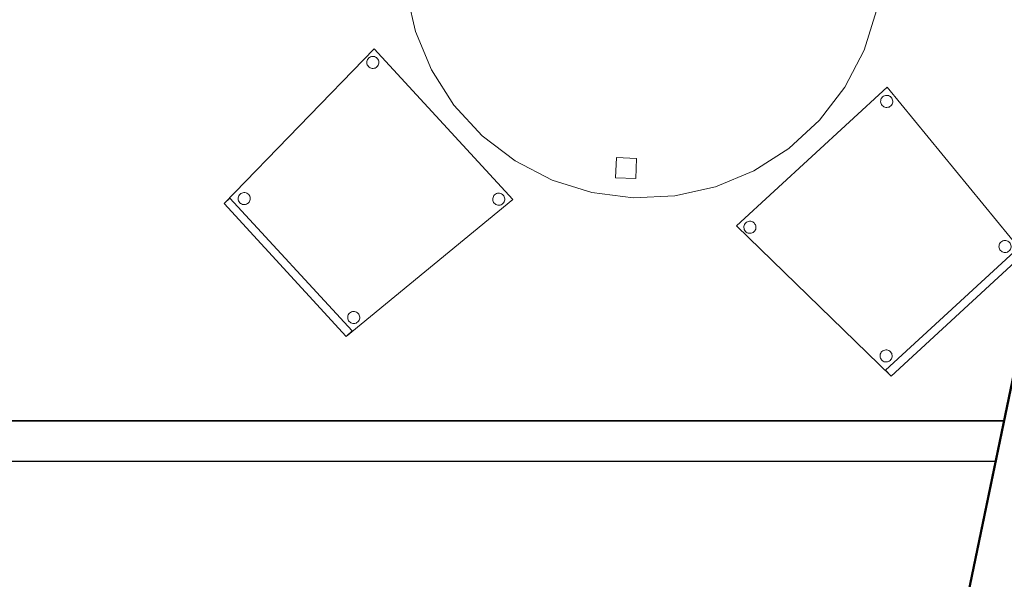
# Model space of a CAD drawing. Header units: metres. Extents: x 397.7 to 427.5, y 12.7 to 28.4.
# Tile 127 of 130: x 423.6 to 426, y 23.9 to 25.3. Entities that reach past the tile are written whole.
import ezdxf

# ---------------------------------------------------------------- set-up
doc = ezdxf.new("R2010")
doc.units = ezdxf.units.M
doc.layers.add('01_SUELOS', color=7, linetype='Continuous', lineweight=25, true_color=0x007f00)
for name, color, linetype, lineweight in [('02_MOBILIARIO', 7, 'Continuous', 18), ('A-DETL-____-MBND', 7, 'Continuous', 18), ('A-WALL-____-MCUT', 7, 'Continuous', 25), ('A-WALL-____-OTLN', 7, 'Continuous', 25)]:
    doc.layers.add(name, color=color, linetype=linetype, lineweight=lineweight)

# ---------------------------------------------------------------- blocks, each defined once
blk = doc.blocks.new('Family - LONDR55-XX_ZZ-ARQ-CAA-M3D-Londres55-152793-05_ELEC_P2')
at = {"layer": '01_SUELOS', "color": 9, "true_color": 0xaad4aa}
for p, q in [((25.4191, 0), (28.5137, 14.9476)), ((28.5137, 14.9476), (25.4191, 0))]:
    blk.add_line(p, q, dxfattribs=at)
blk = doc.blocks.new('Family - Mampara P2-152826-05_ELEC_P2')
at = {"layer": 'A-WALL-____-MCUT', "color": 253, "true_color": 0xaaaaaa}
for p, q in [((0.0207, 0.1), (0, 0)), ((3.5363, 0.1), (0.0207, 0.1)), ((0, 0), (3.5363, 0))]:
    blk.add_line(p, q, dxfattribs=at)
at = {"layer": 'A-WALL-____-OTLN', "color": 253, "true_color": 0xaaaaaa}
for p, q in [((0, 0), (0.0207, 0.1)), ((3.5363, 0.1), (0.0207, 0.1)), ((3.5363, 0), (0, 0))]:
    blk.add_line(p, q, dxfattribs=at)
at = {"layer": 'A-WALL-____-OTLN', "color": 253, "lineweight": 18, "true_color": 0xaaaaaa}
blk.add_line((0, 0), (4.5263, 0), dxfattribs=at)
blk = doc.blocks.new('Family - Façana sur-est P2-153170-05_ELEC_P2')
at = {"layer": 'A-WALL-____-MCUT', "color": 253, "true_color": 0xaaaaaa}
blk.add_line((11.5793, 0.62), (9.9412, 0.62), dxfattribs=at)
at = {"layer": 'A-WALL-____-OTLN', "color": 253, "true_color": 0xaaaaaa}
blk.add_line((15.5857, 0.62), (-0.1285, 0.62), dxfattribs=at)
blk = doc.blocks.new('Family - Cadira confident_P2-153210-05_ELEC_P2')
at = {"layer": 'A-DETL-____-MBND', "color": 253, "true_color": 0xaaaaaa}
for p, q in [((0, 0.3285), (0.3716, 0.7113)), ((0.3716, 0.7113), (0, 0.3285)), ((0.3716, 0.7113), (0.7146, 0.3386)), ((0.7146, 0.3386), (0.3716, 0.7113)), ((0.3534, 0.6798), (0.3539, 0.6824)), ((0.3539, 0.6824), (0.3534, 0.6798)), ((0.3539, 0.6824), (0.3549, 0.6848)), ((0.3549, 0.6848), (0.3539, 0.6824)), ((0.3549, 0.6848), (0.3563, 0.687)), ((0.3563, 0.687), (0.3549, 0.6848)), ((0.3563, 0.687), (0.3581, 0.6889)), ((0.3581, 0.6889), (0.3563, 0.687)), ((0.3581, 0.6889), (0.3601, 0.6905)), ((0.3601, 0.6905), (0.3581, 0.6889)), ((0.3601, 0.6905), (0.3624, 0.6917)), ((0.3624, 0.6917), (0.3601, 0.6905)), ((0.3624, 0.6917), (0.3649, 0.6925)), ((0.3649, 0.6925), (0.3624, 0.6917)), ((0.3649, 0.6925), (0.3675, 0.6928)), ((0.3675, 0.6928), (0.3649, 0.6925)), ((0.3675, 0.6928), (0.3701, 0.6927)), ((0.3701, 0.6927), (0.3675, 0.6928)), ((0.3701, 0.6927), (0.3726, 0.6922)), ((0.3726, 0.6922), (0.3701, 0.6927)), ((0.3726, 0.6922), (0.3751, 0.6912)), ((0.3751, 0.6912), (0.3726, 0.6922)), ((0.3751, 0.6912), (0.3773, 0.6898)), ((0.3773, 0.6898), (0.3751, 0.6912)), ((0.3773, 0.6898), (0.3792, 0.688)), ((0.3792, 0.688), (0.3773, 0.6898)), ((0.3792, 0.688), (0.3808, 0.686)), ((0.3808, 0.686), (0.3792, 0.688)), ((0.3808, 0.686), (0.382, 0.6837)), ((0.382, 0.6837), (0.3808, 0.686)), ((0.382, 0.6837), (0.3828, 0.6812)), ((0.3828, 0.6812), (0.382, 0.6837)), ((0.3533, 0.6772), (0.3534, 0.6798)), ((0.3534, 0.6798), (0.3533, 0.6772)), ((0.3536, 0.6746), (0.3533, 0.6772)), ((0.3533, 0.6772), (0.3536, 0.6746)), ((0.3544, 0.6722), (0.3536, 0.6746)), ((0.3536, 0.6746), (0.3544, 0.6722)), ((0.3556, 0.6699), (0.3544, 0.6722)), ((0.3544, 0.6722), (0.3556, 0.6699)), ((0.3572, 0.6678), (0.3556, 0.6699)), ((0.3556, 0.6699), (0.3572, 0.6678)), ((0.3591, 0.666), (0.3572, 0.6678)), ((0.3572, 0.6678), (0.3591, 0.666)), ((0.3613, 0.6646), (0.3591, 0.666)), ((0.3591, 0.666), (0.3613, 0.6646)), ((0.3637, 0.6637), (0.3613, 0.6646)), ((0.3613, 0.6646), (0.3637, 0.6637)), ((0.3663, 0.6631), (0.3637, 0.6637)), ((0.3637, 0.6637), (0.3663, 0.6631)), ((0.3689, 0.663), (0.3663, 0.6631)), ((0.3663, 0.6631), (0.3689, 0.663)), ((0.3715, 0.6633), (0.3689, 0.663)), ((0.3689, 0.663), (0.3715, 0.6633)), ((0.3739, 0.6641), (0.3715, 0.6633)), ((0.3715, 0.6633), (0.3739, 0.6641)), ((0.3762, 0.6653), (0.3739, 0.6641)), ((0.3739, 0.6641), (0.3762, 0.6653)), ((0.3783, 0.6669), (0.3762, 0.6653)), ((0.3762, 0.6653), (0.3783, 0.6669)), ((0.3801, 0.6688), (0.3783, 0.6669)), ((0.3783, 0.6669), (0.3801, 0.6688)), ((0.3815, 0.671), (0.3801, 0.6688)), ((0.3801, 0.6688), (0.3815, 0.671)), ((0.3824, 0.6734), (0.3815, 0.671)), ((0.3815, 0.671), (0.3824, 0.6734)), ((0.383, 0.676), (0.3824, 0.6734)), ((0.3824, 0.6734), (0.383, 0.676)), ((0.3828, 0.6812), (0.3831, 0.6786)), ((0.3831, 0.6786), (0.3828, 0.6812)), ((0.3831, 0.6786), (0.383, 0.676)), ((0.383, 0.676), (0.3831, 0.6786)), ((0, 0.3285), (0.0147, 0.3421)), ((0.0147, 0.3421), (0, 0.3285)), ((0.0147, 0.3421), (0.3171, 0.0135)), ((0.3171, 0.0135), (0.0147, 0.3421)), ((0.035, 0.3403), (0.0351, 0.3429)), ((0.0351, 0.3429), (0.035, 0.3403)), ((0.0351, 0.3429), (0.0356, 0.3454)), ((0.0356, 0.3454), (0.0351, 0.3429)), ((0.0356, 0.3454), (0.0366, 0.3478)), ((0.0366, 0.3478), (0.0356, 0.3454)), ((0.0366, 0.3478), (0.038, 0.35)), ((0.038, 0.35), (0.0366, 0.3478)), ((0.038, 0.35), (0.0398, 0.3519)), ((0.0398, 0.3519), (0.038, 0.35)), ((0.0398, 0.3519), (0.0418, 0.3535)), ((0.0418, 0.3535), (0.0398, 0.3519)), ((0.0418, 0.3535), (0.0441, 0.3547)), ((0.0441, 0.3547), (0.0418, 0.3535)), ((0.0441, 0.3547), (0.0466, 0.3555)), ((0.0466, 0.3555), (0.0441, 0.3547)), ((0.0466, 0.3555), (0.0492, 0.3559)), ((0.0492, 0.3559), (0.0466, 0.3555)), ((0.0492, 0.3559), (0.0518, 0.3558)), ((0.0518, 0.3558), (0.0492, 0.3559)), ((0.0518, 0.3558), (0.0543, 0.3552)), ((0.0543, 0.3552), (0.0518, 0.3558)), ((0.0543, 0.3552), (0.0567, 0.3542)), ((0.0567, 0.3542), (0.0543, 0.3552)), ((0.0567, 0.3542), (0.0589, 0.3528)), ((0.0589, 0.3528), (0.0567, 0.3542)), ((0.0589, 0.3528), (0.0609, 0.3511)), ((0.0609, 0.3511), (0.0589, 0.3528)), ((0.0609, 0.3511), (0.0625, 0.349)), ((0.0625, 0.349), (0.0609, 0.3511)), ((0.0625, 0.349), (0.0637, 0.3467)), ((0.0637, 0.3467), (0.0625, 0.349)), ((0.0637, 0.3467), (0.0645, 0.3442)), ((0.0645, 0.3442), (0.0637, 0.3467)), ((0.0645, 0.3442), (0.0648, 0.3416)), ((0.0648, 0.3416), (0.0645, 0.3442)), ((0.0648, 0.3416), (0.0647, 0.339)), ((0.0647, 0.339), (0.0648, 0.3416)), ((0.6648, 0.3388), (0.6649, 0.3414)), ((0.6649, 0.3414), (0.6648, 0.3388)), ((0.6649, 0.3414), (0.6655, 0.3439)), ((0.6655, 0.3439), (0.6649, 0.3414)), ((0.6655, 0.3439), (0.6664, 0.3463)), ((0.6664, 0.3463), (0.6655, 0.3439)), ((0.6664, 0.3463), (0.6678, 0.3485)), ((0.6678, 0.3485), (0.6664, 0.3463)), ((0.6678, 0.3485), (0.6696, 0.3504)), ((0.6696, 0.3504), (0.6678, 0.3485)), ((0.6696, 0.3504), (0.6717, 0.352)), ((0.6717, 0.352), (0.6696, 0.3504)), ((0.6717, 0.352), (0.674, 0.3532)), ((0.674, 0.3532), (0.6717, 0.352)), ((0.674, 0.3532), (0.6764, 0.354)), ((0.6764, 0.354), (0.674, 0.3532)), ((0.6764, 0.354), (0.679, 0.3544)), ((0.679, 0.3544), (0.6764, 0.354)), ((0.679, 0.3544), (0.6816, 0.3543)), ((0.6816, 0.3543), (0.679, 0.3544)), ((0.6816, 0.3543), (0.6842, 0.3537)), ((0.6842, 0.3537), (0.6816, 0.3543)), ((0.6842, 0.3537), (0.6866, 0.3527)), ((0.6866, 0.3527), (0.6842, 0.3537)), ((0.6866, 0.3527), (0.6888, 0.3513)), ((0.6888, 0.3513), (0.6866, 0.3527)), ((0.6888, 0.3513), (0.6907, 0.3496)), ((0.6907, 0.3496), (0.6888, 0.3513)), ((0.6907, 0.3496), (0.6923, 0.3475)), ((0.6923, 0.3475), (0.6907, 0.3496)), ((0.6923, 0.3475), (0.6935, 0.3452)), ((0.6935, 0.3452), (0.6923, 0.3475)), ((0.6935, 0.3452), (0.6943, 0.3427)), ((0.6943, 0.3427), (0.6935, 0.3452)), ((0.6943, 0.3427), (0.6946, 0.3401)), ((0.6946, 0.3401), (0.6943, 0.3427)), ((0.3024, 0), (0, 0.3285)), ((0, 0.3285), (0.3024, 0)), ((0.3024, 0), (0, 0.3285)), ((0, 0.3285), (0.3024, 0)), ((0.0353, 0.3377), (0.035, 0.3403)), ((0.035, 0.3403), (0.0353, 0.3377)), ((0.0361, 0.3352), (0.0353, 0.3377)), ((0.0353, 0.3377), (0.0361, 0.3352)), ((0.0373, 0.3329), (0.0361, 0.3352)), ((0.0361, 0.3352), (0.0373, 0.3329)), ((0.0389, 0.3308), (0.0373, 0.3329)), ((0.0373, 0.3329), (0.0389, 0.3308)), ((0.0408, 0.3291), (0.0389, 0.3308)), ((0.0389, 0.3308), (0.0408, 0.3291)), ((0.043, 0.3277), (0.0408, 0.3291)), ((0.0408, 0.3291), (0.043, 0.3277)), ((0.0454, 0.3267), (0.043, 0.3277)), ((0.043, 0.3277), (0.0454, 0.3267)), ((0.048, 0.3261), (0.0454, 0.3267)), ((0.0454, 0.3267), (0.048, 0.3261)), ((0.0506, 0.326), (0.048, 0.3261)), ((0.048, 0.3261), (0.0506, 0.326)), ((0.0531, 0.3264), (0.0506, 0.326)), ((0.0506, 0.326), (0.0531, 0.3264)), ((0.0556, 0.3272), (0.0531, 0.3264)), ((0.0531, 0.3264), (0.0556, 0.3272)), ((0.0579, 0.3284), (0.0556, 0.3272)), ((0.0556, 0.3272), (0.0579, 0.3284)), ((0.06, 0.3299), (0.0579, 0.3284)), ((0.0579, 0.3284), (0.06, 0.3299)), ((0.0618, 0.3319), (0.06, 0.3299)), ((0.06, 0.3299), (0.0618, 0.3319)), ((0.0631, 0.3341), (0.0618, 0.3319)), ((0.0618, 0.3319), (0.0631, 0.3341)), ((0.0641, 0.3365), (0.0631, 0.3341)), ((0.0631, 0.3341), (0.0641, 0.3365)), ((0.0647, 0.339), (0.0641, 0.3365)), ((0.0641, 0.3365), (0.0647, 0.339)), ((0.7146, 0.3386), (0.3024, 0)), ((0.3024, 0), (0.7146, 0.3386)), ((0.6651, 0.3362), (0.6648, 0.3388)), ((0.6648, 0.3388), (0.6651, 0.3362)), ((0.6659, 0.3337), (0.6651, 0.3362)), ((0.6651, 0.3362), (0.6659, 0.3337)), ((0.6671, 0.3314), (0.6659, 0.3337)), ((0.6659, 0.3337), (0.6671, 0.3314)), ((0.6687, 0.3293), (0.6671, 0.3314)), ((0.6671, 0.3314), (0.6687, 0.3293)), ((0.6706, 0.3276), (0.6687, 0.3293)), ((0.6687, 0.3293), (0.6706, 0.3276)), ((0.6728, 0.3262), (0.6706, 0.3276)), ((0.6706, 0.3276), (0.6728, 0.3262)), ((0.6753, 0.3252), (0.6728, 0.3262)), ((0.6728, 0.3262), (0.6753, 0.3252)), ((0.6778, 0.3246), (0.6753, 0.3252)), ((0.6753, 0.3252), (0.6778, 0.3246)), ((0.6804, 0.3245), (0.6778, 0.3246)), ((0.6778, 0.3246), (0.6804, 0.3245)), ((0.683, 0.3249), (0.6804, 0.3245)), ((0.6804, 0.3245), (0.683, 0.3249)), ((0.6855, 0.3257), (0.683, 0.3249)), ((0.683, 0.3249), (0.6855, 0.3257)), ((0.6878, 0.3269), (0.6855, 0.3257)), ((0.6855, 0.3257), (0.6878, 0.3269)), ((0.6898, 0.3285), (0.6878, 0.3269)), ((0.6878, 0.3269), (0.6898, 0.3285)), ((0.6916, 0.3304), (0.6898, 0.3285)), ((0.6898, 0.3285), (0.6916, 0.3304)), ((0.693, 0.3326), (0.6916, 0.3304)), ((0.6916, 0.3304), (0.693, 0.3326)), ((0.694, 0.335), (0.693, 0.3326)), ((0.693, 0.3326), (0.694, 0.335)), ((0.6945, 0.3375), (0.694, 0.335)), ((0.694, 0.335), (0.6945, 0.3375)), ((0.6946, 0.3401), (0.6945, 0.3375)), ((0.6945, 0.3375), (0.6946, 0.3401)), ((0.306, 0.0485), (0.3065, 0.0511)), ((0.3065, 0.0511), (0.306, 0.0485)), ((0.3065, 0.0511), (0.3075, 0.0535)), ((0.3075, 0.0535), (0.3065, 0.0511)), ((0.3075, 0.0535), (0.3089, 0.0557)), ((0.3089, 0.0557), (0.3075, 0.0535)), ((0.3089, 0.0557), (0.3107, 0.0576)), ((0.3107, 0.0576), (0.3089, 0.0557)), ((0.3107, 0.0576), (0.3127, 0.0592)), ((0.3127, 0.0592), (0.3107, 0.0576)), ((0.3127, 0.0592), (0.315, 0.0604)), ((0.315, 0.0604), (0.3127, 0.0592)), ((0.315, 0.0604), (0.3175, 0.0612)), ((0.3175, 0.0612), (0.315, 0.0604)), ((0.3175, 0.0612), (0.3201, 0.0616)), ((0.3201, 0.0616), (0.3175, 0.0612)), ((0.3201, 0.0616), (0.3227, 0.0614)), ((0.3227, 0.0614), (0.3201, 0.0616)), ((0.3227, 0.0614), (0.3252, 0.0609)), ((0.3252, 0.0609), (0.3227, 0.0614)), ((0.3252, 0.0609), (0.3276, 0.0599)), ((0.3276, 0.0599), (0.3252, 0.0609)), ((0.3276, 0.0599), (0.3298, 0.0585)), ((0.3298, 0.0585), (0.3276, 0.0599)), ((0.3298, 0.0585), (0.3318, 0.0567)), ((0.3318, 0.0567), (0.3298, 0.0585)), ((0.3318, 0.0567), (0.3334, 0.0547)), ((0.3334, 0.0547), (0.3318, 0.0567)), ((0.3334, 0.0547), (0.3346, 0.0524)), ((0.3346, 0.0524), (0.3334, 0.0547)), ((0.3346, 0.0524), (0.3354, 0.0499)), ((0.3354, 0.0499), (0.3346, 0.0524)), ((0.3354, 0.0499), (0.3357, 0.0473)), ((0.3357, 0.0473), (0.3354, 0.0499)), ((0.3059, 0.0459), (0.306, 0.0485)), ((0.306, 0.0485), (0.3059, 0.0459)), ((0.3062, 0.0434), (0.3059, 0.0459)), ((0.3059, 0.0459), (0.3062, 0.0434)), ((0.307, 0.0409), (0.3062, 0.0434)), ((0.3062, 0.0434), (0.307, 0.0409)), ((0.3082, 0.0386), (0.307, 0.0409)), ((0.307, 0.0409), (0.3082, 0.0386)), ((0.3098, 0.0365), (0.3082, 0.0386)), ((0.3082, 0.0386), (0.3098, 0.0365)), ((0.3117, 0.0348), (0.3098, 0.0365)), ((0.3098, 0.0365), (0.3117, 0.0348)), ((0.3139, 0.0334), (0.3117, 0.0348)), ((0.3117, 0.0348), (0.3139, 0.0334)), ((0.3163, 0.0324), (0.3139, 0.0334)), ((0.3139, 0.0334), (0.3163, 0.0324)), ((0.3189, 0.0318), (0.3163, 0.0324)), ((0.3163, 0.0324), (0.3189, 0.0318)), ((0.3215, 0.0317), (0.3189, 0.0318)), ((0.3189, 0.0318), (0.3215, 0.0317)), ((0.324, 0.0321), (0.3215, 0.0317)), ((0.3215, 0.0317), (0.324, 0.0321)), ((0.3265, 0.0328), (0.324, 0.0321)), ((0.324, 0.0321), (0.3265, 0.0328)), ((0.3288, 0.0341), (0.3265, 0.0328)), ((0.3265, 0.0328), (0.3288, 0.0341)), ((0.3309, 0.0356), (0.3288, 0.0341)), ((0.3288, 0.0341), (0.3309, 0.0356)), ((0.3326, 0.0376), (0.3309, 0.0356)), ((0.3309, 0.0356), (0.3326, 0.0376)), ((0.334, 0.0398), (0.3326, 0.0376)), ((0.3326, 0.0376), (0.334, 0.0398)), ((0.335, 0.0422), (0.334, 0.0398)), ((0.334, 0.0398), (0.335, 0.0422)), ((0.3356, 0.0447), (0.335, 0.0422)), ((0.335, 0.0422), (0.3356, 0.0447)), ((0.3357, 0.0473), (0.3356, 0.0447)), ((0.3356, 0.0447), (0.3357, 0.0473)), ((0.3171, 0.0135), (0.3024, 0)), ((0.3024, 0), (0.3171, 0.0135))]:
    blk.add_line(p, q, dxfattribs=at)
blk = doc.blocks.new('Family - Cadira confident_P2-153325-05_ELEC_P2')
at = {"layer": 'A-DETL-____-MBND', "color": 253, "true_color": 0xaaaaaa}
for p, q in [((0, 0.3716), (0.3727, 0.7146)), ((0.3727, 0.7146), (0, 0.3716)), ((0.3727, 0.7146), (0.7113, 0.3024)), ((0.7113, 0.3024), (0.3727, 0.7146)), ((0.357, 0.6816), (0.3576, 0.6842)), ((0.3576, 0.6842), (0.357, 0.6816)), ((0.3576, 0.6842), (0.3586, 0.6866)), ((0.3586, 0.6866), (0.3576, 0.6842)), ((0.3586, 0.6866), (0.36, 0.6888)), ((0.36, 0.6888), (0.3586, 0.6866)), ((0.36, 0.6888), (0.3617, 0.6907)), ((0.3617, 0.6907), (0.36, 0.6888)), ((0.3617, 0.6907), (0.3638, 0.6923)), ((0.3638, 0.6923), (0.3617, 0.6907)), ((0.3638, 0.6923), (0.3661, 0.6935)), ((0.3661, 0.6935), (0.3638, 0.6923)), ((0.3661, 0.6935), (0.3686, 0.6943)), ((0.3686, 0.6943), (0.3661, 0.6935)), ((0.3686, 0.6943), (0.3712, 0.6946)), ((0.3712, 0.6946), (0.3686, 0.6943)), ((0.3712, 0.6946), (0.3738, 0.6945)), ((0.3738, 0.6945), (0.3712, 0.6946)), ((0.3738, 0.6945), (0.3763, 0.694)), ((0.3763, 0.694), (0.3738, 0.6945)), ((0.3763, 0.694), (0.3787, 0.693)), ((0.3787, 0.693), (0.3763, 0.694)), ((0.3787, 0.693), (0.3809, 0.6916)), ((0.3809, 0.6916), (0.3787, 0.693)), ((0.3809, 0.6916), (0.3828, 0.6898)), ((0.3828, 0.6898), (0.3809, 0.6916)), ((0.3828, 0.6898), (0.3844, 0.6878)), ((0.3844, 0.6878), (0.3828, 0.6898)), ((0.3844, 0.6878), (0.3856, 0.6855)), ((0.3856, 0.6855), (0.3844, 0.6878)), ((0.3856, 0.6855), (0.3864, 0.683)), ((0.3864, 0.683), (0.3856, 0.6855)), ((0.3864, 0.683), (0.3868, 0.6804)), ((0.3868, 0.6804), (0.3864, 0.683)), ((0.3569, 0.679), (0.357, 0.6816)), ((0.357, 0.6816), (0.3569, 0.679)), ((0.3573, 0.6764), (0.3569, 0.679)), ((0.3569, 0.679), (0.3573, 0.6764)), ((0.3581, 0.674), (0.3573, 0.6764)), ((0.3573, 0.6764), (0.3581, 0.674)), ((0.3593, 0.6717), (0.3581, 0.674)), ((0.3581, 0.674), (0.3593, 0.6717)), ((0.3609, 0.6696), (0.3593, 0.6717)), ((0.3593, 0.6717), (0.3609, 0.6696)), ((0.3628, 0.6678), (0.3609, 0.6696)), ((0.3609, 0.6696), (0.3628, 0.6678)), ((0.365, 0.6664), (0.3628, 0.6678)), ((0.3628, 0.6678), (0.365, 0.6664)), ((0.3674, 0.6655), (0.365, 0.6664)), ((0.365, 0.6664), (0.3674, 0.6655)), ((0.3699, 0.6649), (0.3674, 0.6655)), ((0.3674, 0.6655), (0.3699, 0.6649)), ((0.3725, 0.6648), (0.3699, 0.6649)), ((0.3699, 0.6649), (0.3725, 0.6648)), ((0.3751, 0.6651), (0.3725, 0.6648)), ((0.3725, 0.6648), (0.3751, 0.6651)), ((0.3776, 0.6659), (0.3751, 0.6651)), ((0.3751, 0.6651), (0.3776, 0.6659)), ((0.3799, 0.6671), (0.3776, 0.6659)), ((0.3776, 0.6659), (0.3799, 0.6671)), ((0.382, 0.6687), (0.3799, 0.6671)), ((0.3799, 0.6671), (0.382, 0.6687)), ((0.3837, 0.6706), (0.382, 0.6687)), ((0.382, 0.6687), (0.3837, 0.6706)), ((0.3851, 0.6728), (0.3837, 0.6706)), ((0.3837, 0.6706), (0.3851, 0.6728)), ((0.3861, 0.6753), (0.3851, 0.6728)), ((0.3851, 0.6728), (0.3861, 0.6753)), ((0.3867, 0.6778), (0.3861, 0.6753)), ((0.3861, 0.6753), (0.3867, 0.6778)), ((0.3868, 0.6804), (0.3867, 0.6778)), ((0.3867, 0.6778), (0.3868, 0.6804)), ((0.3828, 0), (0, 0.3716)), ((0, 0.3716), (0.3828, 0)), ((0.0185, 0.3675), (0.0186, 0.3701)), ((0.0186, 0.3701), (0.0185, 0.3675)), ((0.0188, 0.3649), (0.0185, 0.3675)), ((0.0185, 0.3675), (0.0188, 0.3649)), ((0.0186, 0.3701), (0.0191, 0.3726)), ((0.0191, 0.3726), (0.0186, 0.3701)), ((0.0191, 0.3726), (0.0201, 0.3751)), ((0.0201, 0.3751), (0.0191, 0.3726)), ((0.0201, 0.3751), (0.0215, 0.3773)), ((0.0215, 0.3773), (0.0201, 0.3751)), ((0.0215, 0.3773), (0.0233, 0.3792)), ((0.0233, 0.3792), (0.0215, 0.3773)), ((0.0233, 0.3792), (0.0253, 0.3808)), ((0.0253, 0.3808), (0.0233, 0.3792)), ((0.0253, 0.3808), (0.0276, 0.382)), ((0.0276, 0.382), (0.0253, 0.3808)), ((0.0276, 0.382), (0.0301, 0.3828)), ((0.0301, 0.3828), (0.0276, 0.382)), ((0.0301, 0.3828), (0.0327, 0.3831)), ((0.0327, 0.3831), (0.0301, 0.3828)), ((0.0327, 0.3831), (0.0353, 0.383)), ((0.0353, 0.383), (0.0327, 0.3831)), ((0.0353, 0.383), (0.0379, 0.3824)), ((0.0379, 0.3824), (0.0353, 0.383)), ((0.0379, 0.3824), (0.0403, 0.3815)), ((0.0403, 0.3815), (0.0379, 0.3824)), ((0.0403, 0.3815), (0.0425, 0.3801)), ((0.0425, 0.3801), (0.0403, 0.3815)), ((0.0425, 0.3801), (0.0444, 0.3783)), ((0.0444, 0.3783), (0.0425, 0.3801)), ((0.0444, 0.3783), (0.046, 0.3762)), ((0.046, 0.3762), (0.0444, 0.3783)), ((0.046, 0.3762), (0.0472, 0.3739)), ((0.0472, 0.3739), (0.046, 0.3762)), ((0.0472, 0.3739), (0.048, 0.3715)), ((0.048, 0.3715), (0.0472, 0.3739)), ((0.0482, 0.3663), (0.0477, 0.3637)), ((0.0477, 0.3637), (0.0482, 0.3663)), ((0.048, 0.3715), (0.0483, 0.3689)), ((0.0483, 0.3689), (0.048, 0.3715)), ((0.0483, 0.3689), (0.0482, 0.3663)), ((0.0482, 0.3663), (0.0483, 0.3689)), ((0.0196, 0.3624), (0.0188, 0.3649)), ((0.0188, 0.3649), (0.0196, 0.3624)), ((0.0208, 0.3601), (0.0196, 0.3624)), ((0.0196, 0.3624), (0.0208, 0.3601)), ((0.0224, 0.3581), (0.0208, 0.3601)), ((0.0208, 0.3601), (0.0224, 0.3581)), ((0.0243, 0.3563), (0.0224, 0.3581)), ((0.0224, 0.3581), (0.0243, 0.3563)), ((0.0265, 0.3549), (0.0243, 0.3563)), ((0.0243, 0.3563), (0.0265, 0.3549)), ((0.0289, 0.3539), (0.0265, 0.3549)), ((0.0265, 0.3549), (0.0289, 0.3539)), ((0.0315, 0.3534), (0.0289, 0.3539)), ((0.0289, 0.3539), (0.0315, 0.3534)), ((0.0341, 0.3533), (0.0315, 0.3534)), ((0.0315, 0.3534), (0.0341, 0.3533)), ((0.0367, 0.3536), (0.0341, 0.3533)), ((0.0341, 0.3533), (0.0367, 0.3536)), ((0.0391, 0.3544), (0.0367, 0.3536)), ((0.0367, 0.3536), (0.0391, 0.3544)), ((0.0415, 0.3556), (0.0391, 0.3544)), ((0.0391, 0.3544), (0.0415, 0.3556)), ((0.0435, 0.3572), (0.0415, 0.3556)), ((0.0415, 0.3556), (0.0435, 0.3572)), ((0.0453, 0.3591), (0.0435, 0.3572)), ((0.0435, 0.3572), (0.0453, 0.3591)), ((0.0467, 0.3613), (0.0453, 0.3591)), ((0.0453, 0.3591), (0.0467, 0.3613)), ((0.0477, 0.3637), (0.0467, 0.3613)), ((0.0467, 0.3613), (0.0477, 0.3637)), ((0.3692, 0.0147), (0.6978, 0.3171)), ((0.6978, 0.3171), (0.3692, 0.0147)), ((0.6497, 0.3201), (0.6499, 0.3227)), ((0.6499, 0.3227), (0.6497, 0.3201)), ((0.6501, 0.3175), (0.6497, 0.3201)), ((0.6497, 0.3201), (0.6501, 0.3175)), ((0.6499, 0.3227), (0.6504, 0.3252)), ((0.6504, 0.3252), (0.6499, 0.3227)), ((0.6509, 0.315), (0.6501, 0.3175)), ((0.6501, 0.3175), (0.6509, 0.315)), ((0.6504, 0.3252), (0.6514, 0.3276)), ((0.6514, 0.3276), (0.6504, 0.3252)), ((0.6514, 0.3276), (0.6528, 0.3298)), ((0.6528, 0.3298), (0.6514, 0.3276)), ((0.6528, 0.3298), (0.6546, 0.3318)), ((0.6546, 0.3318), (0.6528, 0.3298)), ((0.6546, 0.3318), (0.6566, 0.3334)), ((0.6566, 0.3334), (0.6546, 0.3318)), ((0.6566, 0.3334), (0.6589, 0.3346)), ((0.6589, 0.3346), (0.6566, 0.3334)), ((0.6589, 0.3346), (0.6614, 0.3354)), ((0.6614, 0.3354), (0.6589, 0.3346)), ((0.6614, 0.3354), (0.664, 0.3357)), ((0.664, 0.3357), (0.6614, 0.3354)), ((0.664, 0.3357), (0.6666, 0.3356)), ((0.6666, 0.3356), (0.664, 0.3357)), ((0.6666, 0.3356), (0.6691, 0.335)), ((0.6691, 0.335), (0.6666, 0.3356)), ((0.6691, 0.335), (0.6715, 0.334)), ((0.6715, 0.334), (0.6691, 0.335)), ((0.6715, 0.334), (0.6737, 0.3326)), ((0.6737, 0.3326), (0.6715, 0.334)), ((0.6737, 0.3326), (0.6757, 0.3309)), ((0.6757, 0.3309), (0.6737, 0.3326)), ((0.6757, 0.3309), (0.6773, 0.3288)), ((0.6773, 0.3288), (0.6757, 0.3309)), ((0.6773, 0.3288), (0.6785, 0.3265)), ((0.6785, 0.3265), (0.6773, 0.3288)), ((0.6785, 0.3265), (0.6792, 0.324)), ((0.6792, 0.324), (0.6785, 0.3265)), ((0.6795, 0.3189), (0.6789, 0.3163)), ((0.6789, 0.3163), (0.6795, 0.3189)), ((0.6792, 0.324), (0.6796, 0.3215)), ((0.6796, 0.3215), (0.6792, 0.324)), ((0.6796, 0.3215), (0.6795, 0.3189)), ((0.6795, 0.3189), (0.6796, 0.3215)), ((0.6978, 0.3171), (0.7113, 0.3024)), ((0.7113, 0.3024), (0.6978, 0.3171)), ((0.7113, 0.3024), (0.3828, 0)), ((0.3828, 0), (0.7113, 0.3024)), ((0.7113, 0.3024), (0.3828, 0)), ((0.3828, 0), (0.7113, 0.3024)), ((0.6521, 0.3127), (0.6509, 0.315)), ((0.6509, 0.315), (0.6521, 0.3127)), ((0.6537, 0.3107), (0.6521, 0.3127)), ((0.6521, 0.3127), (0.6537, 0.3107)), ((0.6556, 0.3089), (0.6537, 0.3107)), ((0.6537, 0.3107), (0.6556, 0.3089)), ((0.6578, 0.3075), (0.6556, 0.3089)), ((0.6556, 0.3089), (0.6578, 0.3075)), ((0.6602, 0.3065), (0.6578, 0.3075)), ((0.6578, 0.3075), (0.6602, 0.3065)), ((0.6628, 0.306), (0.6602, 0.3065)), ((0.6602, 0.3065), (0.6628, 0.306)), ((0.6654, 0.3059), (0.6628, 0.306)), ((0.6628, 0.306), (0.6654, 0.3059)), ((0.6679, 0.3062), (0.6654, 0.3059)), ((0.6654, 0.3059), (0.6679, 0.3062)), ((0.6704, 0.307), (0.6679, 0.3062)), ((0.6679, 0.3062), (0.6704, 0.307)), ((0.6727, 0.3082), (0.6704, 0.307)), ((0.6704, 0.307), (0.6727, 0.3082)), ((0.6748, 0.3098), (0.6727, 0.3082)), ((0.6727, 0.3082), (0.6748, 0.3098)), ((0.6765, 0.3117), (0.6748, 0.3098)), ((0.6748, 0.3098), (0.6765, 0.3117)), ((0.6779, 0.3139), (0.6765, 0.3117)), ((0.6765, 0.3117), (0.6779, 0.3139)), ((0.6789, 0.3163), (0.6779, 0.3139)), ((0.6779, 0.3139), (0.6789, 0.3163)), ((0.3554, 0.0492), (0.3556, 0.0518)), ((0.3556, 0.0518), (0.3554, 0.0492)), ((0.3558, 0.0466), (0.3554, 0.0492)), ((0.3554, 0.0492), (0.3558, 0.0466)), ((0.3556, 0.0518), (0.3561, 0.0543)), ((0.3561, 0.0543), (0.3556, 0.0518)), ((0.3561, 0.0543), (0.3571, 0.0567)), ((0.3571, 0.0567), (0.3561, 0.0543)), ((0.3571, 0.0567), (0.3585, 0.0589)), ((0.3585, 0.0589), (0.3571, 0.0567)), ((0.3585, 0.0589), (0.3602, 0.0609)), ((0.3602, 0.0609), (0.3585, 0.0589)), ((0.3602, 0.0609), (0.3623, 0.0625)), ((0.3623, 0.0625), (0.3602, 0.0609)), ((0.3623, 0.0625), (0.3646, 0.0637)), ((0.3646, 0.0637), (0.3623, 0.0625)), ((0.3646, 0.0637), (0.3671, 0.0645)), ((0.3671, 0.0645), (0.3646, 0.0637)), ((0.3671, 0.0645), (0.3697, 0.0648)), ((0.3697, 0.0648), (0.3671, 0.0645)), ((0.3697, 0.0648), (0.3723, 0.0647)), ((0.3723, 0.0647), (0.3697, 0.0648)), ((0.3723, 0.0647), (0.3748, 0.0641)), ((0.3748, 0.0641), (0.3723, 0.0647)), ((0.3748, 0.0641), (0.3772, 0.0631)), ((0.3772, 0.0631), (0.3748, 0.0641)), ((0.3772, 0.0631), (0.3794, 0.0618)), ((0.3794, 0.0618), (0.3772, 0.0631)), ((0.3794, 0.0618), (0.3814, 0.06)), ((0.3814, 0.06), (0.3794, 0.0618)), ((0.3814, 0.06), (0.3829, 0.0579)), ((0.3829, 0.0579), (0.3814, 0.06)), ((0.3829, 0.0579), (0.3842, 0.0556)), ((0.3842, 0.0556), (0.3829, 0.0579)), ((0.3842, 0.0556), (0.3849, 0.0531)), ((0.3849, 0.0531), (0.3842, 0.0556)), ((0.3849, 0.0531), (0.3853, 0.0506)), ((0.3853, 0.0506), (0.3849, 0.0531)), ((0.3853, 0.0506), (0.3852, 0.048)), ((0.3852, 0.048), (0.3853, 0.0506)), ((0.3566, 0.0441), (0.3558, 0.0466)), ((0.3558, 0.0466), (0.3566, 0.0441)), ((0.3578, 0.0418), (0.3566, 0.0441)), ((0.3566, 0.0441), (0.3578, 0.0418)), ((0.3594, 0.0398), (0.3578, 0.0418)), ((0.3578, 0.0418), (0.3594, 0.0398)), ((0.3613, 0.038), (0.3594, 0.0398)), ((0.3594, 0.0398), (0.3613, 0.038)), ((0.3635, 0.0366), (0.3613, 0.038)), ((0.3613, 0.038), (0.3635, 0.0366)), ((0.3659, 0.0356), (0.3635, 0.0366)), ((0.3635, 0.0366), (0.3659, 0.0356)), ((0.3684, 0.0351), (0.3659, 0.0356)), ((0.3659, 0.0356), (0.3684, 0.0351)), ((0.3711, 0.035), (0.3684, 0.0351)), ((0.3684, 0.0351), (0.3711, 0.035)), ((0.3736, 0.0353), (0.3711, 0.035)), ((0.3711, 0.035), (0.3736, 0.0353)), ((0.3761, 0.0361), (0.3736, 0.0353)), ((0.3736, 0.0353), (0.3761, 0.0361)), ((0.3784, 0.0373), (0.3761, 0.0361)), ((0.3761, 0.0361), (0.3784, 0.0373)), ((0.3805, 0.0389), (0.3784, 0.0373)), ((0.3784, 0.0373), (0.3805, 0.0389)), ((0.3822, 0.0408), (0.3805, 0.0389)), ((0.3805, 0.0389), (0.3822, 0.0408)), ((0.3836, 0.043), (0.3822, 0.0408)), ((0.3822, 0.0408), (0.3836, 0.043)), ((0.3846, 0.0454), (0.3836, 0.043)), ((0.3836, 0.043), (0.3846, 0.0454)), ((0.3852, 0.048), (0.3846, 0.0454)), ((0.3846, 0.0454), (0.3852, 0.048)), ((0.3828, 0), (0.3692, 0.0147)), ((0.3692, 0.0147), (0.3828, 0))]:
    blk.add_line(p, q, dxfattribs=at)
blk = doc.blocks.new('Family - Taula D120_P2-153339-05_ELEC_P2')
at = {"layer": 'A-DETL-____-MBND', "color": 253, "true_color": 0xaaaaaa}
for p, q in [((0.4117, 1.1542), (0.5122, 1.1767)), ((0.5122, 1.1767), (0.4117, 1.1542)), ((0.5122, 1.1767), (0.6152, 1.1814)), ((0.6152, 1.1814), (0.5122, 1.1767)), ((0.6152, 1.1814), (0.7174, 1.1682)), ((0.7174, 1.1682), (0.6152, 1.1814)), ((0.3165, 1.1145), (0.4117, 1.1542)), ((0.4117, 1.1542), (0.3165, 1.1145)), ((0.7174, 1.1682), (0.8157, 1.1374)), ((0.8157, 1.1374), (0.7174, 1.1682)), ((0.5862, 1.085), (0.5882, 1.1349)), ((0.5882, 1.1349), (0.5862, 1.085)), ((0.5882, 1.1349), (0.6382, 1.1329)), ((0.6382, 1.1329), (0.5882, 1.1349)), ((0.6382, 1.1329), (0.6361, 1.0829)), ((0.6361, 1.0829), (0.6382, 1.1329)), ((0.8157, 1.1374), (0.9072, 1.09)), ((0.9072, 1.09), (0.8157, 1.1374)), ((0.2298, 1.0589), (0.3165, 1.1145)), ((0.3165, 1.1145), (0.2298, 1.0589)), ((0.6361, 1.0829), (0.5862, 1.085)), ((0.5862, 1.085), (0.6361, 1.0829)), ((0.9072, 1.09), (0.9891, 1.0275)), ((0.9891, 1.0275), (0.9072, 1.09)), ((0.1539, 0.9891), (0.2298, 1.0589)), ((0.2298, 1.0589), (0.1539, 0.9891)), ((0.9891, 1.0275), (1.0589, 0.9517)), ((1.0589, 0.9517), (0.9891, 1.0275)), ((0.0914, 0.9072), (0.1539, 0.9891)), ((0.1539, 0.9891), (0.0914, 0.9072)), ((1.0589, 0.9517), (1.1145, 0.8649)), ((1.1145, 0.8649), (1.0589, 0.9517)), ((0.044, 0.8157), (0.0914, 0.9072)), ((0.0914, 0.9072), (0.044, 0.8157)), ((1.1145, 0.8649), (1.1542, 0.7697)), ((1.1542, 0.7697), (1.1145, 0.8649)), ((0.0132, 0.7174), (0.044, 0.8157)), ((0.044, 0.8157), (0.0132, 0.7174)), ((1.1542, 0.7697), (1.1767, 0.6692)), ((1.1767, 0.6692), (1.1542, 0.7697)), ((0, 0.6152), (0.0132, 0.7174)), ((0.0132, 0.7174), (0, 0.6152)), ((1.1767, 0.6692), (1.1814, 0.5662)), ((1.1814, 0.5662), (1.1767, 0.6692)), ((0.0047, 0.5122), (0, 0.6152)), ((0, 0.6152), (0.0047, 0.5122)), ((0.0461, 0.5774), (0.0482, 0.6273)), ((0.0482, 0.6273), (0.0461, 0.5774)), ((0.0482, 0.6273), (0.0982, 0.6252)), ((0.0982, 0.6252), (0.0482, 0.6273)), ((0.0982, 0.6252), (0.0961, 0.5753)), ((0.0961, 0.5753), (0.0982, 0.6252)), ((0.0961, 0.5753), (0.0461, 0.5774)), ((0.0461, 0.5774), (0.0961, 0.5753)), ((1.082, 0.5344), (1.0841, 0.5844)), ((1.0841, 0.5844), (1.082, 0.5344)), ((1.0841, 0.5844), (1.134, 0.5823)), ((1.134, 0.5823), (1.0841, 0.5844)), ((1.134, 0.5823), (1.132, 0.5324)), ((1.132, 0.5324), (1.134, 0.5823)), ((1.1814, 0.5662), (1.1682, 0.464)), ((1.1682, 0.464), (1.1814, 0.5662)), ((0.0273, 0.4117), (0.0047, 0.5122)), ((0.0047, 0.5122), (0.0273, 0.4117)), ((1.132, 0.5324), (1.082, 0.5344)), ((1.082, 0.5344), (1.132, 0.5324)), ((1.1682, 0.464), (1.1374, 0.3657)), ((1.1374, 0.3657), (1.1682, 0.464)), ((0.0669, 0.3165), (0.0273, 0.4117)), ((0.0273, 0.4117), (0.0669, 0.3165)), ((1.1374, 0.3657), (1.09, 0.2742)), ((1.09, 0.2742), (1.1374, 0.3657)), ((0.1225, 0.2298), (0.0669, 0.3165)), ((0.0669, 0.3165), (0.1225, 0.2298)), ((1.09, 0.2742), (1.0275, 0.1923)), ((1.0275, 0.1923), (1.09, 0.2742)), ((0.1923, 0.1539), (0.1225, 0.2298)), ((0.1225, 0.2298), (0.1923, 0.1539)), ((1.0275, 0.1923), (0.9517, 0.1225)), ((0.9517, 0.1225), (1.0275, 0.1923)), ((0.2742, 0.0914), (0.1923, 0.1539)), ((0.1923, 0.1539), (0.2742, 0.0914)), ((0.9517, 0.1225), (0.8649, 0.0669)), ((0.8649, 0.0669), (0.9517, 0.1225)), ((0.5227, 0.0498), (0.5247, 0.0997)), ((0.5247, 0.0997), (0.5227, 0.0498)), ((0.5247, 0.0997), (0.5747, 0.0976)), ((0.5747, 0.0976), (0.5247, 0.0997)), ((0.5747, 0.0976), (0.5726, 0.0477)), ((0.5726, 0.0477), (0.5747, 0.0976)), ((0.3657, 0.044), (0.2742, 0.0914)), ((0.2742, 0.0914), (0.3657, 0.044)), ((0.5726, 0.0477), (0.5227, 0.0498)), ((0.5227, 0.0498), (0.5726, 0.0477)), ((0.8649, 0.0669), (0.7697, 0.0273)), ((0.7697, 0.0273), (0.8649, 0.0669)), ((0.464, 0.0132), (0.3657, 0.044)), ((0.3657, 0.044), (0.464, 0.0132)), ((0.7697, 0.0273), (0.6692, 0.0047)), ((0.6692, 0.0047), (0.7697, 0.0273)), ((0.5662, 0), (0.464, 0.0132)), ((0.464, 0.0132), (0.5662, 0)), ((0.6692, 0.0047), (0.5662, 0)), ((0.5662, 0), (0.6692, 0.0047))]:
    blk.add_line(p, q, dxfattribs=at)
blk = doc.blocks.new('LONDR55-XX_ZZ-ARQ-CAA-M3D-Londres55_ifc-1-05_ELEC_P2')
at = {"layer": '01_SUELOS', "color": 253, "lineweight": 18, "true_color": 0xaaaaaa}
blk.add_blockref('Family - LONDR55-XX_ZZ-ARQ-CAA-M3D-Londres55-152793-05_ELEC_P2', (398.2971, 13.1206), dxfattribs=at)
at = {"layer": '02_MOBILIARIO', "color": 253, "lineweight": 18, "true_color": 0xaaaaaa}
for name, p in [('Family - Taula D120_P2-153339-05_ELEC_P2', (424.5488, 24.8566)), ('Family - Cadira confident_P2-153210-05_ELEC_P2', (424.1026, 24.5139)), ('Family - Cadira confident_P2-153325-05_ELEC_P2', (425.3704, 24.4156))]:
    blk.add_blockref(name, p, dxfattribs=at)
at = {"layer": 'A-WALL-____-OTLN', "color": 253, "lineweight": 18, "true_color": 0xaaaaaa}
for name, p, rotation in [('Family - Façana sur-est P2-153170-05_ELEC_P2', (424.2907, 12.8406), 78.29179146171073), ('Family - Mampara P2-152826-05_ELEC_P2', (426.0333, 24.3048), 180)]:
    blk.add_blockref(name, p, dxfattribs=dict(at, rotation=rotation))

msp = doc.modelspace()

# ---------------------------------------------------------------- block references
at = {"lineweight": 5}
msp.add_blockref('LONDR55-XX_ZZ-ARQ-CAA-M3D-Londres55_ifc-1-05_ELEC_P2', (0, 0), dxfattribs=at)

doc.saveas('drawing.dxf')
